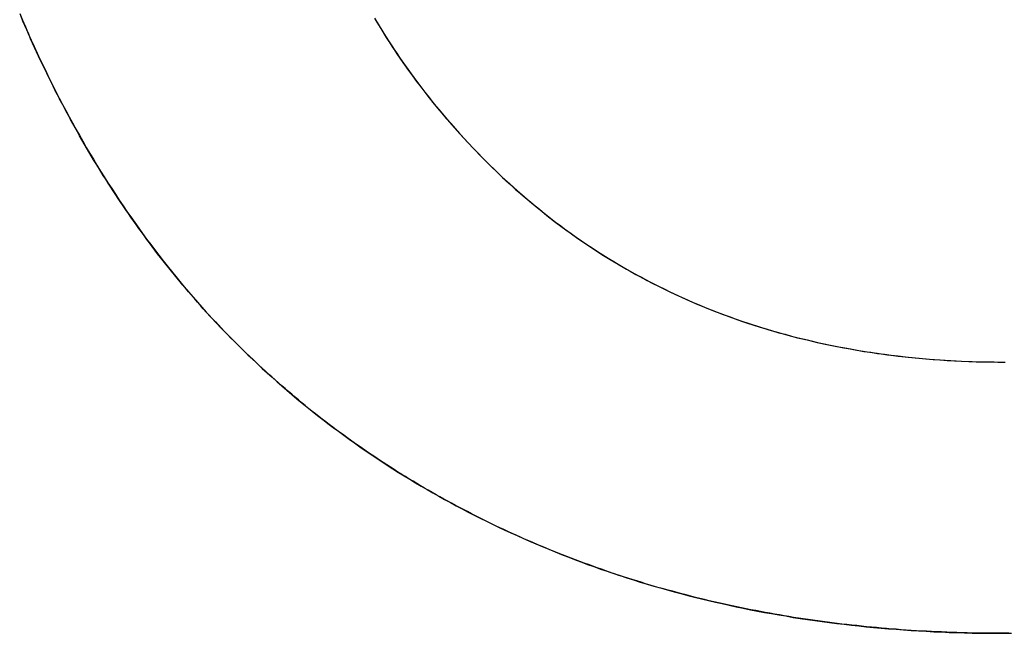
# Model space of a CAD drawing. Extents: x -3.81 to 3.81, y -1.89 to 1.9.
# Tile 133 of 149: x 0.7227 to 0.7665, y 1.1605 to 1.1878. Entities that reach past the tile are written whole.
import ezdxf

# ---------------------------------------------------------------- set-up
doc = ezdxf.new("R2010")
doc.units = 0
doc.layers.get('0').update_dxf_attribs({"linetype": 'CONTINUOUS'})

# ---------------------------------------------------------------- blocks, each defined once
blk = doc.blocks.new('*U1')
for p, q in [((0.73097, 1.174802, 4.21), (0.73097, 1.174802, 4.2098)), ((0.73097, 1.174802, 4.21), (0.73097, 1.174802, 4.2098)), ((0.766456, 1.160488, 4.21), (0.766456, 1.160488, 4.2098)), ((0.766456, 1.160488, 4.21), (0.766456, 1.160488, 4.2098))]:
    blk.add_line(p, q)
for points in [[(0.73097, 1.1748, 4.21), (0.730838, 1.17495, 4.21), (0.730706, 1.1751, 4.21), (0.730575, 1.17525, 4.21), (0.730444, 1.1754, 4.21), (0.730314, 1.17555, 4.21), (0.730185, 1.1757, 4.21), (0.730056, 1.17585, 4.21), (0.729928, 1.176, 4.21), (0.729801, 1.17615, 4.21), (0.729674, 1.17631, 4.21), (0.729548, 1.17646, 4.21), (0.729422, 1.17662, 4.21), (0.729297, 1.17677, 4.21), (0.729173, 1.17693, 4.21), (0.72905, 1.17709, 4.21), (0.728927, 1.17724, 4.21), (0.728804, 1.1774, 4.21), (0.728683, 1.17756, 4.21), (0.728562, 1.17772, 4.21), (0.728441, 1.17788, 4.21), (0.728322, 1.17804, 4.21), (0.728203, 1.17821, 4.21), (0.728084, 1.17837, 4.21), (0.727966, 1.17853, 4.21), (0.727849, 1.1787, 4.21), (0.727733, 1.17886, 4.21), (0.727617, 1.17903, 4.21), (0.727501, 1.17919, 4.21), (0.727387, 1.17936, 4.21), (0.727273, 1.17953, 4.21), (0.72716, 1.17969, 4.21), (0.727047, 1.17986, 4.21), (0.726935, 1.18003, 4.21), (0.726823, 1.1802, 4.21), (0.726713, 1.18037, 4.21), (0.726602, 1.18055, 4.21), (0.726493, 1.18072, 4.21), (0.726384, 1.18089, 4.21), (0.726276, 1.18106, 4.21), (0.726168, 1.18124, 4.21), (0.726061, 1.18141, 4.21), (0.725955, 1.18159, 4.21), (0.725849, 1.18177, 4.21), (0.725744, 1.18194, 4.21), (0.72564, 1.18212, 4.21), (0.725536, 1.1823, 4.21), (0.725433, 1.18248, 4.21), (0.72533, 1.18266, 4.21), (0.725229, 1.18284, 4.21), (0.725127, 1.18302, 4.21), (0.725027, 1.1832, 4.21), (0.724927, 1.18338, 4.21), (0.724828, 1.18357, 4.21), (0.724729, 1.18375, 4.21), (0.724631, 1.18394, 4.21), (0.724534, 1.18412, 4.21), (0.724437, 1.18431, 4.21), (0.724341, 1.18449, 4.21), (0.724245, 1.18468, 4.21), (0.724151, 1.18487, 4.21), (0.724056, 1.18506, 4.21), (0.723963, 1.18525, 4.21), (0.72387, 1.18544, 4.21), (0.723778, 1.18563, 4.21), (0.723686, 1.18582, 4.21), (0.723595, 1.18601, 4.21), (0.723505, 1.1862, 4.21), (0.723415, 1.1864, 4.21), (0.723326, 1.18659, 4.21), (0.723238, 1.18679, 4.21), (0.72315, 1.18698, 4.21), (0.723063, 1.18718, 4.21), (0.722976, 1.18738, 4.21), (0.72289, 1.18757, 4.21), (0.722805, 1.18777, 4.21), (0.722721, 1.18797, 4.21)], [(0.722662, 1.18811, 4.2098), (0.722788, 1.18781, 4.2098), (0.722917, 1.18751, 4.2098), (0.723046, 1.18722, 4.2098), (0.723177, 1.18692, 4.2098), (0.72331, 1.18663, 4.2098), (0.723444, 1.18633, 4.2098), (0.723579, 1.18604, 4.2098), (0.723716, 1.18576, 4.2098), (0.723855, 1.18547, 4.2098), (0.723994, 1.18518, 4.2098), (0.724136, 1.1849, 4.2098), (0.724278, 1.18462, 4.2098), (0.724423, 1.18433, 4.2098), (0.724568, 1.18405, 4.2098), (0.724715, 1.18378, 4.2098), (0.724864, 1.1835, 4.2098), (0.725013, 1.18323, 4.2098), (0.725165, 1.18295, 4.2098), (0.725318, 1.18268, 4.2098), (0.725472, 1.18241, 4.2098), (0.725628, 1.18214, 4.2098), (0.725785, 1.18187, 4.2098), (0.725943, 1.18161, 4.2098), (0.726103, 1.18134, 4.2098), (0.726265, 1.18108, 4.2098), (0.726428, 1.18082, 4.2098), (0.726592, 1.18056, 4.2098), (0.726758, 1.1803, 4.2098), (0.726925, 1.18005, 4.2098), (0.727094, 1.17979, 4.2098), (0.727264, 1.17954, 4.2098), (0.727436, 1.17929, 4.2098), (0.727609, 1.17904, 4.2098), (0.727783, 1.17879, 4.2098), (0.727959, 1.17854, 4.2098), (0.728136, 1.1783, 4.2098), (0.728315, 1.17805, 4.2098), (0.728495, 1.17781, 4.2098), (0.728677, 1.17757, 4.2098), (0.72886, 1.17733, 4.2098), (0.729045, 1.17709, 4.2098), (0.729231, 1.17686, 4.2098), (0.729418, 1.17662, 4.2098), (0.729607, 1.17639, 4.2098), (0.729798, 1.17616, 4.2098), (0.72999, 1.17593, 4.2098), (0.730183, 1.1757, 4.2098), (0.730378, 1.17547, 4.2098), (0.730574, 1.17525, 4.2098), (0.730771, 1.17502, 4.2098), (0.73097, 1.1748, 4.2098)], [(0.722662, 1.18811, 4.2098), (0.722788, 1.18781, 4.2098), (0.722917, 1.18751, 4.2098), (0.723046, 1.18722, 4.2098), (0.723177, 1.18692, 4.2098), (0.72331, 1.18663, 4.2098), (0.723444, 1.18633, 4.2098), (0.723579, 1.18604, 4.2098), (0.723716, 1.18576, 4.2098), (0.723855, 1.18547, 4.2098), (0.723994, 1.18518, 4.2098), (0.724136, 1.1849, 4.2098), (0.724278, 1.18462, 4.2098), (0.724423, 1.18433, 4.2098), (0.724568, 1.18405, 4.2098), (0.724715, 1.18378, 4.2098), (0.724864, 1.1835, 4.2098), (0.725013, 1.18323, 4.2098), (0.725165, 1.18295, 4.2098), (0.725318, 1.18268, 4.2098), (0.725472, 1.18241, 4.2098), (0.725628, 1.18214, 4.2098), (0.725785, 1.18187, 4.2098), (0.725943, 1.18161, 4.2098), (0.726103, 1.18134, 4.2098), (0.726265, 1.18108, 4.2098), (0.726428, 1.18082, 4.2098), (0.726592, 1.18056, 4.2098), (0.726758, 1.1803, 4.2098), (0.726925, 1.18005, 4.2098), (0.727094, 1.17979, 4.2098), (0.727264, 1.17954, 4.2098), (0.727436, 1.17929, 4.2098), (0.727609, 1.17904, 4.2098), (0.727783, 1.17879, 4.2098), (0.727959, 1.17854, 4.2098), (0.728136, 1.1783, 4.2098), (0.728315, 1.17805, 4.2098), (0.728495, 1.17781, 4.2098), (0.728677, 1.17757, 4.2098), (0.72886, 1.17733, 4.2098), (0.729045, 1.17709, 4.2098), (0.729231, 1.17686, 4.2098), (0.729418, 1.17662, 4.2098), (0.729607, 1.17639, 4.2098), (0.729798, 1.17616, 4.2098), (0.72999, 1.17593, 4.2098), (0.730183, 1.1757, 4.2098), (0.730378, 1.17547, 4.2098), (0.730574, 1.17525, 4.2098), (0.730771, 1.17502, 4.2098), (0.73097, 1.1748, 4.2098)], [(0.73097, 1.1748, 4.21), (0.730838, 1.17495, 4.21), (0.730706, 1.1751, 4.21), (0.730575, 1.17525, 4.21), (0.730444, 1.1754, 4.21), (0.730314, 1.17555, 4.21), (0.730185, 1.1757, 4.21), (0.730056, 1.17585, 4.21), (0.729928, 1.176, 4.21), (0.729801, 1.17615, 4.21), (0.729674, 1.17631, 4.21), (0.729548, 1.17646, 4.21), (0.729422, 1.17662, 4.21), (0.729297, 1.17677, 4.21), (0.729173, 1.17693, 4.21), (0.72905, 1.17709, 4.21), (0.728927, 1.17724, 4.21), (0.728804, 1.1774, 4.21), (0.728683, 1.17756, 4.21), (0.728562, 1.17772, 4.21), (0.728441, 1.17788, 4.21), (0.728322, 1.17804, 4.21), (0.728203, 1.17821, 4.21), (0.728084, 1.17837, 4.21), (0.727966, 1.17853, 4.21), (0.727849, 1.1787, 4.21), (0.727733, 1.17886, 4.21), (0.727617, 1.17903, 4.21), (0.727501, 1.17919, 4.21), (0.727387, 1.17936, 4.21), (0.727273, 1.17953, 4.21), (0.72716, 1.17969, 4.21), (0.727047, 1.17986, 4.21), (0.726935, 1.18003, 4.21), (0.726823, 1.1802, 4.21), (0.726713, 1.18037, 4.21), (0.726602, 1.18055, 4.21), (0.726493, 1.18072, 4.21), (0.726384, 1.18089, 4.21), (0.726276, 1.18106, 4.21), (0.726168, 1.18124, 4.21), (0.726061, 1.18141, 4.21), (0.725955, 1.18159, 4.21), (0.725849, 1.18177, 4.21), (0.725744, 1.18194, 4.21), (0.72564, 1.18212, 4.21), (0.725536, 1.1823, 4.21), (0.725433, 1.18248, 4.21), (0.72533, 1.18266, 4.21), (0.725229, 1.18284, 4.21), (0.725127, 1.18302, 4.21), (0.725027, 1.1832, 4.21), (0.724927, 1.18338, 4.21), (0.724828, 1.18357, 4.21), (0.724729, 1.18375, 4.21), (0.724631, 1.18394, 4.21), (0.724534, 1.18412, 4.21), (0.724437, 1.18431, 4.21), (0.724341, 1.18449, 4.21), (0.724245, 1.18468, 4.21), (0.724151, 1.18487, 4.21), (0.724056, 1.18506, 4.21), (0.723963, 1.18525, 4.21), (0.72387, 1.18544, 4.21), (0.723778, 1.18563, 4.21), (0.723686, 1.18582, 4.21), (0.723595, 1.18601, 4.21), (0.723505, 1.1862, 4.21), (0.723415, 1.1864, 4.21), (0.723326, 1.18659, 4.21), (0.723238, 1.18679, 4.21), (0.72315, 1.18698, 4.21), (0.723063, 1.18718, 4.21), (0.722976, 1.18738, 4.21), (0.72289, 1.18757, 4.21), (0.722805, 1.18777, 4.21), (0.722721, 1.18797, 4.21)], [(0.73846, 1.18789, 4.21), (0.73862, 1.18763, 4.21), (0.738782, 1.18736, 4.21), (0.738946, 1.1871, 4.21), (0.739113, 1.18684, 4.21), (0.739281, 1.18658, 4.21), (0.739451, 1.18633, 4.21), (0.739623, 1.18607, 4.21), (0.739798, 1.18582, 4.21), (0.739974, 1.18557, 4.21), (0.740153, 1.18533, 4.21), (0.740333, 1.18508, 4.21), (0.740516, 1.18484, 4.21), (0.7407, 1.1846, 4.21), (0.740887, 1.18436, 4.21), (0.741076, 1.18413, 4.21), (0.741266, 1.18389, 4.21), (0.741459, 1.18366, 4.21), (0.741654, 1.18343, 4.21), (0.74185, 1.1832, 4.21), (0.742047, 1.18298, 4.21), (0.742246, 1.18276, 4.21), (0.742447, 1.18254, 4.21), (0.742648, 1.18232, 4.21), (0.742852, 1.1821, 4.21), (0.743056, 1.18189, 4.21), (0.743262, 1.18168, 4.21), (0.74347, 1.18147, 4.21), (0.743678, 1.18126, 4.21), (0.743888, 1.18106, 4.21), (0.7441, 1.18086, 4.21), (0.744313, 1.18066, 4.21), (0.744527, 1.18047, 4.21), (0.744743, 1.18027, 4.21), (0.74496, 1.18008, 4.21), (0.745179, 1.17989, 4.21), (0.745399, 1.17971, 4.21), (0.74562, 1.17952, 4.21), (0.745843, 1.17934, 4.21), (0.746067, 1.17916, 4.21), (0.746293, 1.17898, 4.21), (0.74652, 1.17881, 4.21), (0.746748, 1.17864, 4.21), (0.746978, 1.17847, 4.21), (0.747209, 1.1783, 4.21), (0.747442, 1.17814, 4.21), (0.747676, 1.17797, 4.21), (0.747911, 1.17781, 4.21), (0.748148, 1.17766, 4.21), (0.748386, 1.1775, 4.21), (0.748625, 1.17735, 4.21), (0.748866, 1.1772, 4.21), (0.749109, 1.17705, 4.21), (0.749353, 1.1769, 4.21), (0.749598, 1.17676, 4.21), (0.749844, 1.17662, 4.21), (0.750092, 1.17648, 4.21), (0.750342, 1.17635, 4.21), (0.750592, 1.17621, 4.21), (0.750845, 1.17608, 4.21), (0.751098, 1.17595, 4.21), (0.751353, 1.17583, 4.21), (0.75161, 1.1757, 4.21), (0.751867, 1.17558, 4.21), (0.752127, 1.17546, 4.21), (0.752387, 1.17534, 4.21), (0.752649, 1.17523, 4.21), (0.752912, 1.17512, 4.21), (0.753177, 1.17501, 4.21), (0.753443, 1.1749, 4.21), (0.753711, 1.1748, 4.21), (0.75398, 1.1747, 4.21), (0.75425, 1.1746, 4.21), (0.754522, 1.1745, 4.21), (0.754795, 1.1744, 4.21), (0.75507, 1.17431, 4.21), (0.755346, 1.17422, 4.21), (0.755623, 1.17413, 4.21), (0.755902, 1.17405, 4.21), (0.756182, 1.17396, 4.21), (0.756464, 1.17388, 4.21), (0.756747, 1.17381, 4.21), (0.757031, 1.17373, 4.21), (0.757317, 1.17366, 4.21), (0.757604, 1.17359, 4.21), (0.757893, 1.17352, 4.21), (0.758183, 1.17345, 4.21), (0.758474, 1.17339, 4.21), (0.758767, 1.17333, 4.21), (0.759061, 1.17327, 4.21), (0.759357, 1.17321, 4.21), (0.759654, 1.17316, 4.21), (0.759952, 1.1731, 4.21), (0.760252, 1.17305, 4.21), (0.760553, 1.17301, 4.21), (0.760856, 1.17296, 4.21), (0.76116, 1.17292, 4.21), (0.761465, 1.17288, 4.21), (0.761772, 1.17284, 4.21), (0.76208, 1.17281, 4.21), (0.76239, 1.17278, 4.21), (0.762701, 1.17275, 4.21), (0.763013, 1.17272, 4.21), (0.763327, 1.17269, 4.21), (0.763642, 1.17267, 4.21), (0.763959, 1.17265, 4.21), (0.764277, 1.17263, 4.21), (0.764596, 1.17262, 4.21), (0.764917, 1.1726, 4.21), (0.765239, 1.17259, 4.21), (0.765563, 1.17258, 4.21), (0.765888, 1.17258, 4.21), (0.766214, 1.17257, 4.21), (0.766542, 1.17257, 4.21)], [(0.738493, 1.18784, 4.2098), (0.738735, 1.18744, 4.2098), (0.738982, 1.18704, 4.2098), (0.739233, 1.18666, 4.2098), (0.739489, 1.18627, 4.2098), (0.73975, 1.18589, 4.2098), (0.740015, 1.18552, 4.2098), (0.740285, 1.18515, 4.2098), (0.740559, 1.18478, 4.2098), (0.740838, 1.18442, 4.2098), (0.741122, 1.18407, 4.2098), (0.74141, 1.18372, 4.2098), (0.741703, 1.18337, 4.2098), (0.741999, 1.18303, 4.2098), (0.742298, 1.1827, 4.2098), (0.742601, 1.18237, 4.2098), (0.742906, 1.18204, 4.2098), (0.743215, 1.18173, 4.2098), (0.743527, 1.18141, 4.2098), (0.743842, 1.18111, 4.2098), (0.74416, 1.1808, 4.2098), (0.744482, 1.18051, 4.2098), (0.744806, 1.18022, 4.2098), (0.745134, 1.17993, 4.2098), (0.745465, 1.17965, 4.2098), (0.745799, 1.17938, 4.2098), (0.746136, 1.17911, 4.2098), (0.746477, 1.17884, 4.2098), (0.74682, 1.17858, 4.2098), (0.747167, 1.17833, 4.2098), (0.747517, 1.17808, 4.2098), (0.74787, 1.17784, 4.2098), (0.748226, 1.1776, 4.2098), (0.748586, 1.17737, 4.2098), (0.748948, 1.17715, 4.2098), (0.749314, 1.17693, 4.2098), (0.749683, 1.17671, 4.2098), (0.750055, 1.1765, 4.2098), (0.75043, 1.1763, 4.2098), (0.750809, 1.1761, 4.2098), (0.75119, 1.17591, 4.2098), (0.751575, 1.17572, 4.2098), (0.751963, 1.17554, 4.2098), (0.752354, 1.17536, 4.2098), (0.752748, 1.17519, 4.2098), (0.753146, 1.17502, 4.2098), (0.753547, 1.17486, 4.2098), (0.75395, 1.17471, 4.2098), (0.754357, 1.17456, 4.2098), (0.754767, 1.17441, 4.2098), (0.755181, 1.17427, 4.2098), (0.755597, 1.17414, 4.2098), (0.756017, 1.17401, 4.2098), (0.756439, 1.17389, 4.2098), (0.756865, 1.17377, 4.2098), (0.757294, 1.17366, 4.2098), (0.757727, 1.17356, 4.2098), (0.758162, 1.17345, 4.2098), (0.758601, 1.17336, 4.2098), (0.759043, 1.17327, 4.2098), (0.759488, 1.17319, 4.2098), (0.759936, 1.17311, 4.2098), (0.760387, 1.17303, 4.2098), (0.760841, 1.17297, 4.2098), (0.761299, 1.1729, 4.2098), (0.76176, 1.17285, 4.2098), (0.762224, 1.17279, 4.2098), (0.762691, 1.17275, 4.2098), (0.763161, 1.17271, 4.2098), (0.763635, 1.17267, 4.2098), (0.764111, 1.17264, 4.2098), (0.764591, 1.17262, 4.2098), (0.765074, 1.1726, 4.2098), (0.76556, 1.17258, 4.2098), (0.766049, 1.17258, 4.2098), (0.766542, 1.17257, 4.2098)], [(0.738493, 1.18784, 4.2098), (0.738735, 1.18744, 4.2098), (0.738982, 1.18704, 4.2098), (0.739233, 1.18666, 4.2098), (0.739489, 1.18627, 4.2098), (0.73975, 1.18589, 4.2098), (0.740015, 1.18552, 4.2098), (0.740285, 1.18515, 4.2098), (0.740559, 1.18478, 4.2098), (0.740838, 1.18442, 4.2098), (0.741122, 1.18407, 4.2098), (0.74141, 1.18372, 4.2098), (0.741703, 1.18337, 4.2098), (0.741999, 1.18303, 4.2098), (0.742298, 1.1827, 4.2098), (0.742601, 1.18237, 4.2098), (0.742906, 1.18204, 4.2098), (0.743215, 1.18173, 4.2098), (0.743527, 1.18141, 4.2098), (0.743842, 1.18111, 4.2098), (0.74416, 1.1808, 4.2098), (0.744482, 1.18051, 4.2098), (0.744806, 1.18022, 4.2098), (0.745134, 1.17993, 4.2098), (0.745465, 1.17965, 4.2098), (0.745799, 1.17938, 4.2098), (0.746136, 1.17911, 4.2098), (0.746477, 1.17884, 4.2098), (0.74682, 1.17858, 4.2098), (0.747167, 1.17833, 4.2098), (0.747517, 1.17808, 4.2098), (0.74787, 1.17784, 4.2098), (0.748226, 1.1776, 4.2098), (0.748586, 1.17737, 4.2098), (0.748948, 1.17715, 4.2098), (0.749314, 1.17693, 4.2098), (0.749683, 1.17671, 4.2098), (0.750055, 1.1765, 4.2098), (0.75043, 1.1763, 4.2098), (0.750809, 1.1761, 4.2098), (0.75119, 1.17591, 4.2098), (0.751575, 1.17572, 4.2098), (0.751963, 1.17554, 4.2098), (0.752354, 1.17536, 4.2098), (0.752748, 1.17519, 4.2098), (0.753146, 1.17502, 4.2098), (0.753547, 1.17486, 4.2098), (0.75395, 1.17471, 4.2098), (0.754357, 1.17456, 4.2098), (0.754767, 1.17441, 4.2098), (0.755181, 1.17427, 4.2098), (0.755597, 1.17414, 4.2098), (0.756017, 1.17401, 4.2098), (0.756439, 1.17389, 4.2098), (0.756865, 1.17377, 4.2098), (0.757294, 1.17366, 4.2098), (0.757727, 1.17356, 4.2098), (0.758162, 1.17345, 4.2098), (0.758601, 1.17336, 4.2098), (0.759043, 1.17327, 4.2098), (0.759488, 1.17319, 4.2098), (0.759936, 1.17311, 4.2098), (0.760387, 1.17303, 4.2098), (0.760841, 1.17297, 4.2098), (0.761299, 1.1729, 4.2098), (0.76176, 1.17285, 4.2098), (0.762224, 1.17279, 4.2098), (0.762691, 1.17275, 4.2098), (0.763161, 1.17271, 4.2098), (0.763635, 1.17267, 4.2098), (0.764111, 1.17264, 4.2098), (0.764591, 1.17262, 4.2098), (0.765074, 1.1726, 4.2098), (0.76556, 1.17258, 4.2098), (0.766049, 1.17258, 4.2098), (0.766542, 1.17257, 4.2098)], [(0.73846, 1.18789, 4.21), (0.73862, 1.18763, 4.21), (0.738782, 1.18736, 4.21), (0.738946, 1.1871, 4.21), (0.739113, 1.18684, 4.21), (0.739281, 1.18658, 4.21), (0.739451, 1.18633, 4.21), (0.739623, 1.18607, 4.21), (0.739798, 1.18582, 4.21), (0.739974, 1.18557, 4.21), (0.740153, 1.18533, 4.21), (0.740333, 1.18508, 4.21), (0.740516, 1.18484, 4.21), (0.7407, 1.1846, 4.21), (0.740887, 1.18436, 4.21), (0.741076, 1.18413, 4.21), (0.741266, 1.18389, 4.21), (0.741459, 1.18366, 4.21), (0.741654, 1.18343, 4.21), (0.74185, 1.1832, 4.21), (0.742047, 1.18298, 4.21), (0.742246, 1.18276, 4.21), (0.742447, 1.18254, 4.21), (0.742648, 1.18232, 4.21), (0.742852, 1.1821, 4.21), (0.743056, 1.18189, 4.21), (0.743262, 1.18168, 4.21), (0.74347, 1.18147, 4.21), (0.743678, 1.18126, 4.21), (0.743888, 1.18106, 4.21), (0.7441, 1.18086, 4.21), (0.744313, 1.18066, 4.21), (0.744527, 1.18047, 4.21), (0.744743, 1.18027, 4.21), (0.74496, 1.18008, 4.21), (0.745179, 1.17989, 4.21), (0.745399, 1.17971, 4.21), (0.74562, 1.17952, 4.21), (0.745843, 1.17934, 4.21), (0.746067, 1.17916, 4.21), (0.746293, 1.17898, 4.21), (0.74652, 1.17881, 4.21), (0.746748, 1.17864, 4.21), (0.746978, 1.17847, 4.21), (0.747209, 1.1783, 4.21), (0.747442, 1.17814, 4.21), (0.747676, 1.17797, 4.21), (0.747911, 1.17781, 4.21), (0.748148, 1.17766, 4.21), (0.748386, 1.1775, 4.21), (0.748625, 1.17735, 4.21), (0.748866, 1.1772, 4.21), (0.749109, 1.17705, 4.21), (0.749353, 1.1769, 4.21), (0.749598, 1.17676, 4.21), (0.749844, 1.17662, 4.21), (0.750092, 1.17648, 4.21), (0.750342, 1.17635, 4.21), (0.750592, 1.17621, 4.21), (0.750845, 1.17608, 4.21), (0.751098, 1.17595, 4.21), (0.751353, 1.17583, 4.21), (0.75161, 1.1757, 4.21), (0.751867, 1.17558, 4.21), (0.752127, 1.17546, 4.21), (0.752387, 1.17534, 4.21), (0.752649, 1.17523, 4.21), (0.752912, 1.17512, 4.21), (0.753177, 1.17501, 4.21), (0.753443, 1.1749, 4.21), (0.753711, 1.1748, 4.21), (0.75398, 1.1747, 4.21), (0.75425, 1.1746, 4.21), (0.754522, 1.1745, 4.21), (0.754795, 1.1744, 4.21), (0.75507, 1.17431, 4.21), (0.755346, 1.17422, 4.21), (0.755623, 1.17413, 4.21), (0.755902, 1.17405, 4.21), (0.756182, 1.17396, 4.21), (0.756464, 1.17388, 4.21), (0.756747, 1.17381, 4.21), (0.757031, 1.17373, 4.21), (0.757317, 1.17366, 4.21), (0.757604, 1.17359, 4.21), (0.757893, 1.17352, 4.21), (0.758183, 1.17345, 4.21), (0.758474, 1.17339, 4.21), (0.758767, 1.17333, 4.21), (0.759061, 1.17327, 4.21), (0.759357, 1.17321, 4.21), (0.759654, 1.17316, 4.21), (0.759952, 1.1731, 4.21), (0.760252, 1.17305, 4.21), (0.760553, 1.17301, 4.21), (0.760856, 1.17296, 4.21), (0.76116, 1.17292, 4.21), (0.761465, 1.17288, 4.21), (0.761772, 1.17284, 4.21), (0.76208, 1.17281, 4.21), (0.76239, 1.17278, 4.21), (0.762701, 1.17275, 4.21), (0.763013, 1.17272, 4.21), (0.763327, 1.17269, 4.21), (0.763642, 1.17267, 4.21), (0.763959, 1.17265, 4.21), (0.764277, 1.17263, 4.21), (0.764596, 1.17262, 4.21), (0.764917, 1.1726, 4.21), (0.765239, 1.17259, 4.21), (0.765563, 1.17258, 4.21), (0.765888, 1.17258, 4.21), (0.766214, 1.17257, 4.21), (0.766542, 1.17257, 4.21)], [(0.766456, 1.16049, 4.21), (0.766225, 1.16049, 4.21), (0.765994, 1.16049, 4.21), (0.765763, 1.16049, 4.21), (0.765533, 1.16049, 4.21), (0.765304, 1.1605, 4.21), (0.765075, 1.1605, 4.21), (0.764846, 1.16051, 4.21), (0.764618, 1.16051, 4.21), (0.76439, 1.16052, 4.21), (0.764163, 1.16053, 4.21), (0.763936, 1.16054, 4.21), (0.763709, 1.16055, 4.21), (0.763483, 1.16056, 4.21), (0.763257, 1.16057, 4.21), (0.763032, 1.16058, 4.21), (0.762808, 1.16059, 4.21), (0.762583, 1.1606, 4.21), (0.762359, 1.16062, 4.21), (0.762136, 1.16063, 4.21), (0.761913, 1.16065, 4.21), (0.761691, 1.16067, 4.21), (0.761469, 1.16068, 4.21), (0.761247, 1.1607, 4.21), (0.761026, 1.16072, 4.21), (0.760805, 1.16074, 4.21), (0.760585, 1.16076, 4.21), (0.760365, 1.16078, 4.21), (0.760145, 1.1608, 4.21), (0.759926, 1.16083, 4.21), (0.759708, 1.16085, 4.21), (0.75949, 1.16088, 4.21), (0.759272, 1.1609, 4.21), (0.759055, 1.16093, 4.21), (0.758838, 1.16095, 4.21), (0.758622, 1.16098, 4.21), (0.758406, 1.16101, 4.21), (0.758191, 1.16104, 4.21), (0.757976, 1.16107, 4.21), (0.757761, 1.1611, 4.21), (0.757547, 1.16113, 4.21), (0.757333, 1.16117, 4.21), (0.75712, 1.1612, 4.21), (0.756907, 1.16123, 4.21), (0.756695, 1.16127, 4.21), (0.756483, 1.16131, 4.21), (0.756271, 1.16134, 4.21), (0.75606, 1.16138, 4.21), (0.75585, 1.16142, 4.21), (0.75564, 1.16146, 4.21), (0.75543, 1.1615, 4.21), (0.755221, 1.16154, 4.21), (0.755012, 1.16158, 4.21), (0.754804, 1.16162, 4.21), (0.754596, 1.16167, 4.21), (0.754388, 1.16171, 4.21), (0.754181, 1.16175, 4.21), (0.753975, 1.1618, 4.21), (0.753768, 1.16185, 4.21), (0.753563, 1.16189, 4.21), (0.753357, 1.16194, 4.21), (0.753153, 1.16199, 4.21), (0.752948, 1.16204, 4.21), (0.752744, 1.16209, 4.21), (0.752541, 1.16214, 4.21), (0.752338, 1.1622, 4.21), (0.752135, 1.16225, 4.21), (0.751933, 1.1623, 4.21), (0.751731, 1.16236, 4.21), (0.75153, 1.16241, 4.21), (0.751329, 1.16247, 4.21), (0.751128, 1.16252, 4.21), (0.750928, 1.16258, 4.21), (0.750729, 1.16264, 4.21), (0.75053, 1.1627, 4.21), (0.750331, 1.16276, 4.21), (0.750133, 1.16282, 4.21), (0.749935, 1.16288, 4.21), (0.749738, 1.16295, 4.21), (0.749541, 1.16301, 4.21), (0.749344, 1.16307, 4.21), (0.749148, 1.16314, 4.21), (0.748953, 1.1632, 4.21), (0.748758, 1.16327, 4.21), (0.748563, 1.16334, 4.21), (0.748369, 1.16341, 4.21), (0.748175, 1.16348, 4.21), (0.747982, 1.16355, 4.21), (0.747789, 1.16362, 4.21), (0.747596, 1.16369, 4.21), (0.747404, 1.16376, 4.21), (0.747213, 1.16383, 4.21), (0.747022, 1.16391, 4.21), (0.746831, 1.16398, 4.21), (0.746641, 1.16406, 4.21), (0.746451, 1.16413, 4.21), (0.746261, 1.16421, 4.21), (0.746073, 1.16429, 4.21), (0.745884, 1.16437, 4.21), (0.745697, 1.16445, 4.21), (0.74551, 1.16453, 4.21), (0.745323, 1.16461, 4.21), (0.745138, 1.16469, 4.21), (0.744952, 1.16477, 4.21), (0.744768, 1.16486, 4.21), (0.744584, 1.16494, 4.21), (0.7444, 1.16502, 4.21), (0.744217, 1.16511, 4.21), (0.744035, 1.16519, 4.21), (0.743853, 1.16528, 4.21), (0.743672, 1.16537, 4.21), (0.743492, 1.16546, 4.21), (0.743312, 1.16554, 4.21), (0.743133, 1.16563, 4.21), (0.742954, 1.16572, 4.21), (0.742776, 1.16581, 4.21), (0.742598, 1.16591, 4.21), (0.742421, 1.166, 4.21), (0.742245, 1.16609, 4.21), (0.742069, 1.16618, 4.21), (0.741894, 1.16628, 4.21), (0.741719, 1.16637, 4.21), (0.741545, 1.16647, 4.21), (0.741372, 1.16657, 4.21), (0.741199, 1.16666, 4.21), (0.741027, 1.16676, 4.21), (0.740855, 1.16686, 4.21), (0.740684, 1.16696, 4.21), (0.740514, 1.16706, 4.21), (0.740344, 1.16716, 4.21), (0.740175, 1.16726, 4.21), (0.740006, 1.16736, 4.21), (0.739838, 1.16747, 4.21), (0.739671, 1.16757, 4.21), (0.739504, 1.16767, 4.21), (0.739337, 1.16778, 4.21), (0.739172, 1.16789, 4.21), (0.739007, 1.16799, 4.21), (0.738842, 1.1681, 4.21), (0.738678, 1.16821, 4.21), (0.738515, 1.16832, 4.21), (0.738352, 1.16842, 4.21), (0.73819, 1.16853, 4.21), (0.738028, 1.16865, 4.21), (0.737868, 1.16876, 4.21), (0.737707, 1.16887, 4.21), (0.737547, 1.16898, 4.21), (0.737388, 1.1691, 4.21), (0.73723, 1.16921, 4.21), (0.737072, 1.16933, 4.21), (0.736914, 1.16944, 4.21), (0.736757, 1.16956, 4.21), (0.736601, 1.16967, 4.21), (0.736446, 1.16979, 4.21), (0.736291, 1.16991, 4.21), (0.736136, 1.17003, 4.21), (0.735982, 1.17015, 4.21), (0.735829, 1.17027, 4.21), (0.735676, 1.17039, 4.21), (0.735524, 1.17051, 4.21), (0.735373, 1.17064, 4.21), (0.735222, 1.17076, 4.21), (0.735072, 1.17089, 4.21), (0.734922, 1.17101, 4.21), (0.734773, 1.17114, 4.21), (0.734624, 1.17126, 4.21), (0.734476, 1.17139, 4.21), (0.734329, 1.17152, 4.21), (0.734182, 1.17165, 4.21), (0.734036, 1.17178, 4.21), (0.73389, 1.17191, 4.21), (0.733745, 1.17204, 4.21), (0.733601, 1.17217, 4.21), (0.733457, 1.1723, 4.21), (0.733314, 1.17243, 4.21), (0.733171, 1.17257, 4.21), (0.733029, 1.1727, 4.21), (0.732888, 1.17284, 4.21), (0.732747, 1.17297, 4.21), (0.732607, 1.17311, 4.21), (0.732467, 1.17325, 4.21), (0.732328, 1.17338, 4.21), (0.73219, 1.17352, 4.21), (0.732052, 1.17366, 4.21), (0.731915, 1.1738, 4.21), (0.731778, 1.17394, 4.21), (0.731642, 1.17408, 4.21), (0.731506, 1.17423, 4.21), (0.731372, 1.17437, 4.21), (0.731237, 1.17451, 4.21), (0.731103, 1.17466, 4.21), (0.73097, 1.1748, 4.21)], [(0.73097, 1.1748, 4.2098), (0.731171, 1.17458, 4.2098), (0.731373, 1.17437, 4.2098), (0.731576, 1.17415, 4.2098), (0.73178, 1.17394, 4.2098), (0.731986, 1.17373, 4.2098), (0.732193, 1.17352, 4.2098), (0.732402, 1.17331, 4.2098), (0.732611, 1.1731, 4.2098), (0.732823, 1.1729, 4.2098), (0.733035, 1.1727, 4.2098), (0.733249, 1.17249, 4.2098), (0.733464, 1.17229, 4.2098), (0.733681, 1.1721, 4.2098), (0.733898, 1.1719, 4.2098), (0.734118, 1.1717, 4.2098), (0.734338, 1.17151, 4.2098), (0.73456, 1.17132, 4.2098), (0.734783, 1.17113, 4.2098), (0.735008, 1.17094, 4.2098), (0.735234, 1.17075, 4.2098), (0.735461, 1.17057, 4.2098), (0.735689, 1.17038, 4.2098), (0.735919, 1.1702, 4.2098), (0.736151, 1.17002, 4.2098), (0.736383, 1.16984, 4.2098), (0.736617, 1.16966, 4.2098), (0.736852, 1.16949, 4.2098), (0.737089, 1.16931, 4.2098), (0.737327, 1.16914, 4.2098), (0.737566, 1.16897, 4.2098), (0.737807, 1.1688, 4.2098), (0.738049, 1.16863, 4.2098), (0.738292, 1.16847, 4.2098), (0.738537, 1.1683, 4.2098), (0.738783, 1.16814, 4.2098), (0.73903, 1.16798, 4.2098), (0.739279, 1.16782, 4.2098), (0.739529, 1.16766, 4.2098), (0.73978, 1.1675, 4.2098), (0.740033, 1.16735, 4.2098), (0.740287, 1.16719, 4.2098), (0.740542, 1.16704, 4.2098), (0.740799, 1.16689, 4.2098), (0.741057, 1.16674, 4.2098), (0.741316, 1.1666, 4.2098), (0.741577, 1.16645, 4.2098), (0.741839, 1.16631, 4.2098), (0.742102, 1.16617, 4.2098), (0.742367, 1.16603, 4.2098), (0.742633, 1.16589, 4.2098), (0.7429, 1.16575, 4.2098), (0.743169, 1.16562, 4.2098), (0.743439, 1.16548, 4.2098), (0.743711, 1.16535, 4.2098), (0.743984, 1.16522, 4.2098), (0.744258, 1.16509, 4.2098), (0.744533, 1.16496, 4.2098), (0.74481, 1.16484, 4.2098), (0.745088, 1.16471, 4.2098), (0.745367, 1.16459, 4.2098), (0.745648, 1.16447, 4.2098), (0.74593, 1.16435, 4.2098), (0.746214, 1.16423, 4.2098), (0.746499, 1.16412, 4.2098), (0.746784, 1.164, 4.2098), (0.747071, 1.16389, 4.2098), (0.747359, 1.16378, 4.2098), (0.747648, 1.16367, 4.2098), (0.747938, 1.16356, 4.2098), (0.748228, 1.16346, 4.2098), (0.74852, 1.16335, 4.2098), (0.748813, 1.16325, 4.2098), (0.749107, 1.16315, 4.2098), (0.749402, 1.16306, 4.2098), (0.749697, 1.16296, 4.2098), (0.749994, 1.16287, 4.2098), (0.750292, 1.16277, 4.2098), (0.750591, 1.16268, 4.2098), (0.750891, 1.16259, 4.2098), (0.751191, 1.16251, 4.2098), (0.751493, 1.16242, 4.2098), (0.751796, 1.16234, 4.2098), (0.7521, 1.16226, 4.2098), (0.752405, 1.16218, 4.2098), (0.75271, 1.1621, 4.2098), (0.753017, 1.16202, 4.2098), (0.753325, 1.16195, 4.2098), (0.753634, 1.16188, 4.2098), (0.753944, 1.16181, 4.2098), (0.754254, 1.16174, 4.2098), (0.754566, 1.16167, 4.2098), (0.754879, 1.16161, 4.2098), (0.755193, 1.16154, 4.2098), (0.755508, 1.16148, 4.2098), (0.755823, 1.16142, 4.2098), (0.75614, 1.16137, 4.2098), (0.756458, 1.16131, 4.2098), (0.756777, 1.16126, 4.2098), (0.757097, 1.1612, 4.2098), (0.757417, 1.16115, 4.2098), (0.757739, 1.16111, 4.2098), (0.758062, 1.16106, 4.2098), (0.758386, 1.16101, 4.2098), (0.75871, 1.16097, 4.2098), (0.759036, 1.16093, 4.2098), (0.759363, 1.16089, 4.2098), (0.759691, 1.16085, 4.2098), (0.76002, 1.16082, 4.2098), (0.760349, 1.16078, 4.2098), (0.76068, 1.16075, 4.2098), (0.761012, 1.16072, 4.2098), (0.761345, 1.16069, 4.2098), (0.761678, 1.16067, 4.2098), (0.762013, 1.16064, 4.2098), (0.762349, 1.16062, 4.2098), (0.762686, 1.1606, 4.2098), (0.763023, 1.16058, 4.2098), (0.763362, 1.16056, 4.2098), (0.763702, 1.16055, 4.2098), (0.764043, 1.16053, 4.2098), (0.764384, 1.16052, 4.2098), (0.764727, 1.16051, 4.2098), (0.765071, 1.1605, 4.2098), (0.765416, 1.1605, 4.2098), (0.765762, 1.16049, 4.2098), (0.766108, 1.16049, 4.2098), (0.766456, 1.16049, 4.2098)], [(0.73097, 1.1748, 4.2098), (0.731171, 1.17458, 4.2098), (0.731373, 1.17437, 4.2098), (0.731576, 1.17415, 4.2098), (0.73178, 1.17394, 4.2098), (0.731986, 1.17373, 4.2098), (0.732193, 1.17352, 4.2098), (0.732402, 1.17331, 4.2098), (0.732611, 1.1731, 4.2098), (0.732823, 1.1729, 4.2098), (0.733035, 1.1727, 4.2098), (0.733249, 1.17249, 4.2098), (0.733464, 1.17229, 4.2098), (0.733681, 1.1721, 4.2098), (0.733898, 1.1719, 4.2098), (0.734118, 1.1717, 4.2098), (0.734338, 1.17151, 4.2098), (0.73456, 1.17132, 4.2098), (0.734783, 1.17113, 4.2098), (0.735008, 1.17094, 4.2098), (0.735234, 1.17075, 4.2098), (0.735461, 1.17057, 4.2098), (0.735689, 1.17038, 4.2098), (0.735919, 1.1702, 4.2098), (0.736151, 1.17002, 4.2098), (0.736383, 1.16984, 4.2098), (0.736617, 1.16966, 4.2098), (0.736852, 1.16949, 4.2098), (0.737089, 1.16931, 4.2098), (0.737327, 1.16914, 4.2098), (0.737566, 1.16897, 4.2098), (0.737807, 1.1688, 4.2098), (0.738049, 1.16863, 4.2098), (0.738292, 1.16847, 4.2098), (0.738537, 1.1683, 4.2098), (0.738783, 1.16814, 4.2098), (0.73903, 1.16798, 4.2098), (0.739279, 1.16782, 4.2098), (0.739529, 1.16766, 4.2098), (0.73978, 1.1675, 4.2098), (0.740033, 1.16735, 4.2098), (0.740287, 1.16719, 4.2098), (0.740542, 1.16704, 4.2098), (0.740799, 1.16689, 4.2098), (0.741057, 1.16674, 4.2098), (0.741316, 1.1666, 4.2098), (0.741577, 1.16645, 4.2098), (0.741839, 1.16631, 4.2098), (0.742102, 1.16617, 4.2098), (0.742367, 1.16603, 4.2098), (0.742633, 1.16589, 4.2098), (0.7429, 1.16575, 4.2098), (0.743169, 1.16562, 4.2098), (0.743439, 1.16548, 4.2098), (0.743711, 1.16535, 4.2098), (0.743984, 1.16522, 4.2098), (0.744258, 1.16509, 4.2098), (0.744533, 1.16496, 4.2098), (0.74481, 1.16484, 4.2098), (0.745088, 1.16471, 4.2098), (0.745367, 1.16459, 4.2098), (0.745648, 1.16447, 4.2098), (0.74593, 1.16435, 4.2098), (0.746214, 1.16423, 4.2098), (0.746499, 1.16412, 4.2098), (0.746784, 1.164, 4.2098), (0.747071, 1.16389, 4.2098), (0.747359, 1.16378, 4.2098), (0.747648, 1.16367, 4.2098), (0.747938, 1.16356, 4.2098), (0.748228, 1.16346, 4.2098), (0.74852, 1.16335, 4.2098), (0.748813, 1.16325, 4.2098), (0.749107, 1.16315, 4.2098), (0.749402, 1.16306, 4.2098), (0.749697, 1.16296, 4.2098), (0.749994, 1.16287, 4.2098), (0.750292, 1.16277, 4.2098), (0.750591, 1.16268, 4.2098), (0.750891, 1.16259, 4.2098), (0.751191, 1.16251, 4.2098), (0.751493, 1.16242, 4.2098), (0.751796, 1.16234, 4.2098), (0.7521, 1.16226, 4.2098), (0.752405, 1.16218, 4.2098), (0.75271, 1.1621, 4.2098), (0.753017, 1.16202, 4.2098), (0.753325, 1.16195, 4.2098), (0.753634, 1.16188, 4.2098), (0.753944, 1.16181, 4.2098), (0.754254, 1.16174, 4.2098), (0.754566, 1.16167, 4.2098), (0.754879, 1.16161, 4.2098), (0.755193, 1.16154, 4.2098), (0.755508, 1.16148, 4.2098), (0.755823, 1.16142, 4.2098), (0.75614, 1.16137, 4.2098), (0.756458, 1.16131, 4.2098), (0.756777, 1.16126, 4.2098), (0.757097, 1.1612, 4.2098), (0.757417, 1.16115, 4.2098), (0.757739, 1.16111, 4.2098), (0.758062, 1.16106, 4.2098), (0.758386, 1.16101, 4.2098), (0.75871, 1.16097, 4.2098), (0.759036, 1.16093, 4.2098), (0.759363, 1.16089, 4.2098), (0.759691, 1.16085, 4.2098), (0.76002, 1.16082, 4.2098), (0.760349, 1.16078, 4.2098), (0.76068, 1.16075, 4.2098), (0.761012, 1.16072, 4.2098), (0.761345, 1.16069, 4.2098), (0.761678, 1.16067, 4.2098), (0.762013, 1.16064, 4.2098), (0.762349, 1.16062, 4.2098), (0.762686, 1.1606, 4.2098), (0.763023, 1.16058, 4.2098), (0.763362, 1.16056, 4.2098), (0.763702, 1.16055, 4.2098), (0.764043, 1.16053, 4.2098), (0.764384, 1.16052, 4.2098), (0.764727, 1.16051, 4.2098), (0.765071, 1.1605, 4.2098), (0.765416, 1.1605, 4.2098), (0.765762, 1.16049, 4.2098), (0.766108, 1.16049, 4.2098), (0.766456, 1.16049, 4.2098)], [(0.766456, 1.16049, 4.21), (0.766225, 1.16049, 4.21), (0.765994, 1.16049, 4.21), (0.765763, 1.16049, 4.21), (0.765533, 1.16049, 4.21), (0.765304, 1.1605, 4.21), (0.765075, 1.1605, 4.21), (0.764846, 1.16051, 4.21), (0.764618, 1.16051, 4.21), (0.76439, 1.16052, 4.21), (0.764163, 1.16053, 4.21), (0.763936, 1.16054, 4.21), (0.763709, 1.16055, 4.21), (0.763483, 1.16056, 4.21), (0.763257, 1.16057, 4.21), (0.763032, 1.16058, 4.21), (0.762808, 1.16059, 4.21), (0.762583, 1.1606, 4.21), (0.762359, 1.16062, 4.21), (0.762136, 1.16063, 4.21), (0.761913, 1.16065, 4.21), (0.761691, 1.16067, 4.21), (0.761469, 1.16068, 4.21), (0.761247, 1.1607, 4.21), (0.761026, 1.16072, 4.21), (0.760805, 1.16074, 4.21), (0.760585, 1.16076, 4.21), (0.760365, 1.16078, 4.21), (0.760145, 1.1608, 4.21), (0.759926, 1.16083, 4.21), (0.759708, 1.16085, 4.21), (0.75949, 1.16088, 4.21), (0.759272, 1.1609, 4.21), (0.759055, 1.16093, 4.21), (0.758838, 1.16095, 4.21), (0.758622, 1.16098, 4.21), (0.758406, 1.16101, 4.21), (0.758191, 1.16104, 4.21), (0.757976, 1.16107, 4.21), (0.757761, 1.1611, 4.21), (0.757547, 1.16113, 4.21), (0.757333, 1.16117, 4.21), (0.75712, 1.1612, 4.21), (0.756907, 1.16123, 4.21), (0.756695, 1.16127, 4.21), (0.756483, 1.16131, 4.21), (0.756271, 1.16134, 4.21), (0.75606, 1.16138, 4.21), (0.75585, 1.16142, 4.21), (0.75564, 1.16146, 4.21), (0.75543, 1.1615, 4.21), (0.755221, 1.16154, 4.21), (0.755012, 1.16158, 4.21), (0.754804, 1.16162, 4.21), (0.754596, 1.16167, 4.21), (0.754388, 1.16171, 4.21), (0.754181, 1.16175, 4.21), (0.753975, 1.1618, 4.21), (0.753768, 1.16185, 4.21), (0.753563, 1.16189, 4.21), (0.753357, 1.16194, 4.21), (0.753153, 1.16199, 4.21), (0.752948, 1.16204, 4.21), (0.752744, 1.16209, 4.21), (0.752541, 1.16214, 4.21), (0.752338, 1.1622, 4.21), (0.752135, 1.16225, 4.21), (0.751933, 1.1623, 4.21), (0.751731, 1.16236, 4.21), (0.75153, 1.16241, 4.21), (0.751329, 1.16247, 4.21), (0.751128, 1.16252, 4.21), (0.750928, 1.16258, 4.21), (0.750729, 1.16264, 4.21), (0.75053, 1.1627, 4.21), (0.750331, 1.16276, 4.21), (0.750133, 1.16282, 4.21), (0.749935, 1.16288, 4.21), (0.749738, 1.16295, 4.21), (0.749541, 1.16301, 4.21), (0.749344, 1.16307, 4.21), (0.749148, 1.16314, 4.21), (0.748953, 1.1632, 4.21), (0.748758, 1.16327, 4.21), (0.748563, 1.16334, 4.21), (0.748369, 1.16341, 4.21), (0.748175, 1.16348, 4.21), (0.747982, 1.16355, 4.21), (0.747789, 1.16362, 4.21), (0.747596, 1.16369, 4.21), (0.747404, 1.16376, 4.21), (0.747213, 1.16383, 4.21), (0.747022, 1.16391, 4.21), (0.746831, 1.16398, 4.21), (0.746641, 1.16406, 4.21), (0.746451, 1.16413, 4.21), (0.746261, 1.16421, 4.21), (0.746073, 1.16429, 4.21), (0.745884, 1.16437, 4.21), (0.745697, 1.16445, 4.21), (0.74551, 1.16453, 4.21), (0.745323, 1.16461, 4.21), (0.745138, 1.16469, 4.21), (0.744952, 1.16477, 4.21), (0.744768, 1.16486, 4.21), (0.744584, 1.16494, 4.21), (0.7444, 1.16502, 4.21), (0.744217, 1.16511, 4.21), (0.744035, 1.16519, 4.21), (0.743853, 1.16528, 4.21), (0.743672, 1.16537, 4.21), (0.743492, 1.16546, 4.21), (0.743312, 1.16554, 4.21), (0.743133, 1.16563, 4.21), (0.742954, 1.16572, 4.21), (0.742776, 1.16581, 4.21), (0.742598, 1.16591, 4.21), (0.742421, 1.166, 4.21), (0.742245, 1.16609, 4.21), (0.742069, 1.16618, 4.21), (0.741894, 1.16628, 4.21), (0.741719, 1.16637, 4.21), (0.741545, 1.16647, 4.21), (0.741372, 1.16657, 4.21), (0.741199, 1.16666, 4.21), (0.741027, 1.16676, 4.21), (0.740855, 1.16686, 4.21), (0.740684, 1.16696, 4.21), (0.740514, 1.16706, 4.21), (0.740344, 1.16716, 4.21), (0.740175, 1.16726, 4.21), (0.740006, 1.16736, 4.21), (0.739838, 1.16747, 4.21), (0.739671, 1.16757, 4.21), (0.739504, 1.16767, 4.21), (0.739337, 1.16778, 4.21), (0.739172, 1.16789, 4.21), (0.739007, 1.16799, 4.21), (0.738842, 1.1681, 4.21), (0.738678, 1.16821, 4.21), (0.738515, 1.16832, 4.21), (0.738352, 1.16842, 4.21), (0.73819, 1.16853, 4.21), (0.738028, 1.16865, 4.21), (0.737868, 1.16876, 4.21), (0.737707, 1.16887, 4.21), (0.737547, 1.16898, 4.21), (0.737388, 1.1691, 4.21), (0.73723, 1.16921, 4.21), (0.737072, 1.16933, 4.21), (0.736914, 1.16944, 4.21), (0.736757, 1.16956, 4.21), (0.736601, 1.16967, 4.21), (0.736446, 1.16979, 4.21), (0.736291, 1.16991, 4.21), (0.736136, 1.17003, 4.21), (0.735982, 1.17015, 4.21), (0.735829, 1.17027, 4.21), (0.735676, 1.17039, 4.21), (0.735524, 1.17051, 4.21), (0.735373, 1.17064, 4.21), (0.735222, 1.17076, 4.21), (0.735072, 1.17089, 4.21), (0.734922, 1.17101, 4.21), (0.734773, 1.17114, 4.21), (0.734624, 1.17126, 4.21), (0.734476, 1.17139, 4.21), (0.734329, 1.17152, 4.21), (0.734182, 1.17165, 4.21), (0.734036, 1.17178, 4.21), (0.73389, 1.17191, 4.21), (0.733745, 1.17204, 4.21), (0.733601, 1.17217, 4.21), (0.733457, 1.1723, 4.21), (0.733314, 1.17243, 4.21), (0.733171, 1.17257, 4.21), (0.733029, 1.1727, 4.21), (0.732888, 1.17284, 4.21), (0.732747, 1.17297, 4.21), (0.732607, 1.17311, 4.21), (0.732467, 1.17325, 4.21), (0.732328, 1.17338, 4.21), (0.73219, 1.17352, 4.21), (0.732052, 1.17366, 4.21), (0.731915, 1.1738, 4.21), (0.731778, 1.17394, 4.21), (0.731642, 1.17408, 4.21), (0.731506, 1.17423, 4.21), (0.731372, 1.17437, 4.21), (0.731237, 1.17451, 4.21), (0.731103, 1.17466, 4.21), (0.73097, 1.1748, 4.21)], [(0.766693, 1.16049, 4.21), (0.766456, 1.16049, 4.21)], [(0.766456, 1.16049, 4.2098), (0.766812, 1.16049, 4.2098)], [(0.766456, 1.16049, 4.2098), (0.766812, 1.16049, 4.2098)], [(0.766693, 1.16049, 4.21), (0.766456, 1.16049, 4.21)]]:
    blk.add_polyline3d(points)

msp = doc.modelspace()

# ---------------------------------------------------------------- block references
msp.add_blockref('*U1', (0, 0))

doc.saveas('drawing.dxf')
